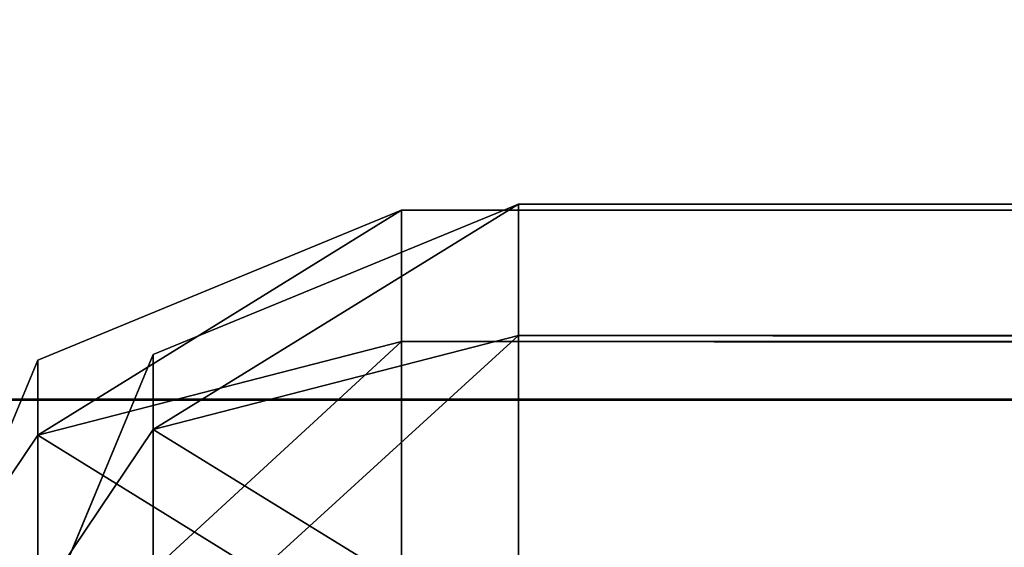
# Model space of a CAD drawing. Extents: x 0 to 48.8, y 0 to 26.9.
# Tile 163 of 256: x 2.9318 to 3, y 2.9546 to 2.9912. Entities that reach past the tile are written whole.
import ezdxf

# ---------------------------------------------------------------- set-up
doc = ezdxf.new("R2010")
doc.units = 0
doc.header["$MEASUREMENT"] = 0
doc.layers.get('0').update_dxf_attribs({"linetype": 'CONTINUOUS'})
for name, color, linetype in [('DOOR_FACE_LT', 251, 'CONTINUOUS'), ('DRAWER_LOWER_-_LT', 251, 'CONTINUOUS'), ('DRAWER_LOWER_FACE', 251, 'CONTINUOUS'), ('DRAWER_UPPER_-_LT', 251, 'CONTINUOUS'), ('DRAWER_UPPER_FACE', 251, 'CONTINUOUS')]:
    doc.layers.add(name, color=color, linetype=linetype)

# ---------------------------------------------------------------- blocks, each defined once
blk = doc.blocks.new('T48IT100NP_TRADECAD_DXF')
at = {"layer": 'DOOR_FACE_LT', "color": 0}
for p, q in [((2.941, 2.968, 83.8466), (2.9663, 2.9784, 83.8477)), ((2.941, 2.968, 36.7837), (2.9663, 2.9784, 36.7847)), ((2.941, 2.968, 34.5171), (2.9663, 2.9784, 34.5161)), ((2.941, 2.968, 36.7837), (2.9663, 2.9784, 36.7847)), ((2.941, 2.968, 34.5171), (2.9663, 2.9784, 34.5161)), ((2.941, 2.968, 83.8466), (2.9663, 2.9784, 83.8477)), ((2.941, 2.968, 81.5802), (2.9663, 2.9784, 81.5792)), ((2.941, 2.968, 81.5802), (2.9663, 2.9784, 81.5792)), ((21.9319, 2.9784, 81.5791), (2.9663, 2.9784, 81.5792)), ((2.9663, 2.9784, 81.5792), (2.9663, 2.9693, 81.5571)), ((21.9319, 2.9784, 36.7846), (2.9663, 2.9784, 36.7847)), ((2.9663, 2.9784, 36.7847), (2.9663, 2.9784, 34.5161)), ((2.9663, 2.9784, 34.5161), (21.9319, 2.9784, 34.5161)), ((21.9319, 2.9784, 36.7846), (2.9663, 2.9784, 36.7847)), ((2.9663, 2.9693, 36.8067), (2.9663, 2.9784, 36.7847)), ((21.9319, 2.9784, 81.5791), (2.9663, 2.9784, 81.5792)), ((21.9319, 2.9784, 83.8477), (2.9663, 2.9784, 83.8477)), ((2.9663, 2.9784, 83.8477), (2.9663, 2.9784, 81.5792)), ((2.9663, 2.9784, 83.8477), (2.9663, 2.9693, 83.8698)), ((21.9319, 2.9784, 83.8477), (2.9663, 2.9784, 83.8477)), ((2.9663, 2.9784, 83.8477), (2.9663, 2.9693, 83.8698)), ((2.9663, 2.9784, 34.5161), (21.9319, 2.9784, 34.5161)), ((2.9663, 2.9784, 34.5161), (2.9663, 2.9693, 34.494)), ((2.9663, 2.9693, 36.8067), (2.9663, 2.9784, 36.7847)), ((2.9663, 2.9784, 36.7847), (2.9663, 2.9784, 34.5161)), ((2.9663, 2.9784, 34.5161), (2.9663, 2.9693, 34.494)), ((2.9663, 2.9784, 83.8477), (2.9663, 2.9784, 81.5792)), ((2.9663, 2.9784, 81.5792), (2.9663, 2.9693, 81.5571)), ((2.9663, 2.9693, 83.8698), (2.941, 2.9628, 83.8633)), ((2.9663, 2.9693, 81.5571), (2.941, 2.9628, 81.5635)), ((2.9663, 2.9693, 36.8067), (2.941, 2.9628, 36.8003)), ((2.9663, 2.9693, 34.494), (2.941, 2.9628, 34.5005)), ((2.9663, 2.9693, 34.494), (2.941, 2.9628, 34.5005)), ((2.9663, 2.9693, 36.8067), (2.941, 2.9628, 36.8003)), ((2.9663, 2.9693, 81.5571), (2.941, 2.9628, 81.5635)), ((2.9663, 2.9693, 83.8698), (2.941, 2.9628, 83.8633)), ((2.9663, 2.9693, 81.5571), (21.9319, 2.9693, 81.557)), ((21.9319, 2.9693, 34.494), (2.9663, 2.9693, 34.494)), ((2.9663, 2.9693, 34.494), (2.9663, 2.9472, 34.4848)), ((21.9319, 2.9693, 36.8067), (2.9663, 2.9693, 36.8067)), ((2.9663, 2.9472, 81.5479), (2.9663, 2.9693, 81.5571)), ((21.9319, 2.9693, 83.8698), (2.9663, 2.9693, 83.8698)), ((2.9663, 2.9693, 81.5571), (21.9319, 2.9693, 81.557)), ((2.9663, 2.9472, 81.5479), (2.9663, 2.9693, 81.5571)), ((2.9663, 2.9472, 36.8159), (2.9663, 2.9693, 36.8067)), ((21.9319, 2.9693, 36.8067), (2.9663, 2.9693, 36.8067)), ((21.9319, 2.9693, 34.494), (2.9663, 2.9693, 34.494)), ((2.9663, 2.9472, 83.8789), (2.9663, 2.9693, 83.8698)), ((21.9319, 2.9693, 83.8698), (2.9663, 2.9693, 83.8698)), ((2.9663, 2.9693, 34.494), (2.9663, 2.9472, 34.4848)), ((2.9663, 2.9472, 36.8159), (2.9663, 2.9693, 36.8067)), ((2.9663, 2.9472, 83.8789), (2.9663, 2.9693, 83.8698)), ((2.941, 2.968, 83.8466), (2.9305, 2.9427, 83.8442)), ((2.9305, 2.9427, 81.5827), (2.941, 2.968, 81.5802)), ((2.9305, 2.9427, 34.5196), (2.941, 2.968, 34.5171)), ((2.9305, 2.9427, 36.7812), (2.941, 2.968, 36.7837)), ((2.941, 2.9628, 83.8633), (2.941, 2.968, 83.8466)), ((2.941, 2.968, 81.5802), (2.941, 2.968, 83.8466)), ((2.941, 2.9628, 36.8003), (2.941, 2.968, 36.7837)), ((2.941, 2.968, 36.7837), (2.941, 2.968, 34.5171)), ((2.941, 2.968, 34.5171), (2.941, 2.9628, 34.5005)), ((2.941, 2.968, 81.5802), (2.941, 2.968, 83.8466)), ((2.941, 2.968, 36.7837), (2.941, 2.968, 34.5171)), ((2.941, 2.9628, 81.5635), (2.941, 2.968, 81.5802)), ((2.9305, 2.9472, 36.7846), (2.941, 2.9628, 36.8003)), ((2.9305, 2.9472, 81.5792), (2.941, 2.9628, 81.5635)), ((2.9305, 2.9472, 83.8477), (2.941, 2.9628, 83.8633)), ((2.941, 2.9628, 34.5005), (2.9305, 2.9472, 34.5161)), ((2.941, 2.9628, 81.5635), (2.941, 2.9462, 81.5584)), ((2.941, 2.9628, 34.5005), (2.941, 2.9462, 34.4953)), ((2.941, 2.9628, 36.8003), (2.941, 2.9462, 36.8054)), ((2.941, 2.9628, 83.8633), (2.941, 2.9462, 83.8685))]:
    blk.add_line(p, q, dxfattribs=at)
at = {"layer": 'DRAWER_LOWER_-_LT', "color": 0}
for p, q in [((23.6523, 2.9641, 7.6722), (1.2026, 2.9649, 7.6721)), ((23.6523, 2.9641, 7.6722), (1.2026, 2.9649, 7.6721)), ((1.2027, 2.9649, 23.7314), (23.6523, 2.9649, 23.7366)), ((1.2027, 2.9649, 23.7314), (23.6523, 2.9649, 23.7366))]:
    blk.add_line(p, q, dxfattribs=at)
at = {"layer": 'DRAWER_LOWER_FACE', "color": 0}
for p, q in [((2.933, 2.9676, 23.7293), (2.9582, 2.978, 23.7304)), ((2.933, 2.9676, 6.3082), (2.9582, 2.978, 6.3092)), ((2.933, 2.9676, 4.0417), (2.9582, 2.978, 4.0406)), ((2.933, 2.9676, 6.3082), (2.9582, 2.978, 6.3092)), ((2.933, 2.9676, 4.0417), (2.9582, 2.978, 4.0406)), ((2.933, 2.9676, 23.7293), (2.9582, 2.978, 23.7304)), ((2.933, 2.9676, 21.4629), (2.9582, 2.978, 21.4619)), ((2.933, 2.9676, 21.4629), (2.9582, 2.978, 21.4619)), ((21.9223, 2.978, 21.4618), (2.9582, 2.978, 21.4619)), ((2.9582, 2.978, 21.4619), (2.9582, 2.9689, 21.4398)), ((21.9223, 2.978, 6.3091), (2.9582, 2.978, 6.3092)), ((2.9582, 2.978, 6.3092), (2.9582, 2.978, 4.0406)), ((2.9582, 2.978, 4.0406), (21.9223, 2.978, 4.0406)), ((21.9223, 2.978, 6.3091), (2.9582, 2.978, 6.3092)), ((2.9582, 2.9689, 6.3313), (2.9582, 2.978, 6.3092)), ((21.9223, 2.978, 21.4618), (2.9582, 2.978, 21.4619)), ((21.9223, 2.978, 23.7304), (2.9582, 2.978, 23.7304)), ((2.9582, 2.978, 23.7304), (2.9582, 2.978, 21.4619)), ((2.9582, 2.978, 23.7304), (2.9582, 2.9689, 23.7525)), ((21.9223, 2.978, 23.7304), (2.9582, 2.978, 23.7304)), ((2.9582, 2.978, 23.7304), (2.9582, 2.9689, 23.7525)), ((2.9582, 2.978, 4.0406), (21.9223, 2.978, 4.0406)), ((2.9582, 2.978, 4.0406), (2.9582, 2.9689, 4.0185)), ((2.9582, 2.9689, 6.3313), (2.9582, 2.978, 6.3092)), ((2.9582, 2.978, 6.3092), (2.9582, 2.978, 4.0406)), ((2.9582, 2.978, 4.0406), (2.9582, 2.9689, 4.0185)), ((2.9582, 2.978, 23.7304), (2.9582, 2.978, 21.4619)), ((2.9582, 2.978, 21.4619), (2.9582, 2.9689, 21.4398)), ((2.9582, 2.9689, 23.7525), (2.933, 2.9624, 23.746)), ((2.9582, 2.9689, 21.4398), (2.933, 2.9624, 21.4462)), ((2.9582, 2.9689, 6.3313), (2.933, 2.9624, 6.3248)), ((2.9582, 2.9689, 4.0185), (2.933, 2.9624, 4.025)), ((2.9582, 2.9689, 4.0185), (2.933, 2.9624, 4.025)), ((2.9582, 2.9689, 6.3313), (2.933, 2.9624, 6.3248)), ((2.9582, 2.9689, 21.4398), (2.933, 2.9624, 21.4462)), ((2.9582, 2.9689, 23.7525), (2.933, 2.9624, 23.746)), ((2.9582, 2.9689, 21.4398), (21.9223, 2.9689, 21.4397)), ((21.9223, 2.9689, 4.0185), (2.9582, 2.9689, 4.0185)), ((2.9582, 2.9689, 4.0185), (2.9582, 2.9468, 4.0094)), ((21.9223, 2.9689, 6.3312), (2.9582, 2.9689, 6.3313)), ((2.9582, 2.9468, 21.4306), (2.9582, 2.9689, 21.4398)), ((21.9223, 2.9689, 23.7525), (2.9582, 2.9689, 23.7525)), ((2.9582, 2.9689, 21.4398), (21.9223, 2.9689, 21.4397)), ((2.9582, 2.9468, 21.4306), (2.9582, 2.9689, 21.4398)), ((2.9582, 2.9468, 6.3404), (2.9582, 2.9689, 6.3313)), ((21.9223, 2.9689, 6.3312), (2.9582, 2.9689, 6.3313)), ((21.9223, 2.9689, 4.0185), (2.9582, 2.9689, 4.0185)), ((2.9582, 2.9468, 23.7616), (2.9582, 2.9689, 23.7525)), ((21.9223, 2.9689, 23.7525), (2.9582, 2.9689, 23.7525)), ((2.9582, 2.9689, 4.0185), (2.9582, 2.9468, 4.0094)), ((2.9582, 2.9468, 6.3404), (2.9582, 2.9689, 6.3313)), ((2.9582, 2.9468, 23.7616), (2.9582, 2.9689, 23.7525)), ((2.933, 2.9676, 23.7293), (2.9225, 2.9423, 23.7268)), ((2.9225, 2.9423, 21.4654), (2.933, 2.9676, 21.4629)), ((2.9225, 2.9423, 4.0441), (2.933, 2.9676, 4.0417)), ((2.9225, 2.9423, 6.3057), (2.933, 2.9676, 6.3082)), ((2.933, 2.9624, 23.746), (2.933, 2.9676, 23.7293)), ((2.933, 2.9676, 21.4629), (2.933, 2.9676, 23.7293)), ((2.933, 2.9624, 6.3248), (2.933, 2.9676, 6.3082)), ((2.933, 2.9676, 6.3082), (2.933, 2.9676, 4.0417)), ((2.933, 2.9676, 4.0417), (2.933, 2.9624, 4.025)), ((2.933, 2.9676, 21.4629), (2.933, 2.9676, 23.7293)), ((2.933, 2.9676, 6.3082), (2.933, 2.9676, 4.0417)), ((2.933, 2.9624, 21.4462), (2.933, 2.9676, 21.4629)), ((2.9225, 2.9468, 6.3091), (2.933, 2.9624, 6.3248)), ((2.9225, 2.9468, 21.4619), (2.933, 2.9624, 21.4462)), ((2.9225, 2.9468, 23.7304), (2.933, 2.9624, 23.746)), ((2.933, 2.9624, 4.025), (2.9225, 2.9468, 4.0406)), ((2.933, 2.9624, 21.4462), (2.933, 2.9457, 21.4411)), ((2.933, 2.9624, 4.025), (2.933, 2.9457, 4.0198)), ((2.933, 2.9624, 6.3248), (2.933, 2.9457, 6.3299)), ((2.933, 2.9624, 23.746), (2.933, 2.9457, 23.7512))]:
    blk.add_line(p, q, dxfattribs=at)
at = {"layer": 'DRAWER_UPPER_-_LT', "color": 0}
for p, q in [((23.6523, 2.9641, 24.1244), (1.2026, 2.9649, 24.1242)), ((23.6523, 2.9641, 24.1244), (1.2026, 2.9649, 24.1242)), ((1.2027, 2.9649, 34.3112), (23.6523, 2.9649, 34.3164)), ((1.2027, 2.9649, 34.3112), (23.6523, 2.9649, 34.3164))]:
    blk.add_line(p, q, dxfattribs=at)
at = {"layer": 'DRAWER_UPPER_FACE', "color": 0}
for p, q in [((2.933, 2.9676, 34.3188), (2.9582, 2.978, 34.3198)), ((2.933, 2.9676, 26.2092), (2.9582, 2.978, 26.2103)), ((2.933, 2.9676, 23.9427), (2.9582, 2.978, 23.9417)), ((2.933, 2.9676, 26.2092), (2.9582, 2.978, 26.2103)), ((2.933, 2.9676, 23.9427), (2.9582, 2.978, 23.9417)), ((2.933, 2.9676, 34.3188), (2.9582, 2.978, 34.3198)), ((2.933, 2.9676, 32.0523), (2.9582, 2.978, 32.0513)), ((2.933, 2.9676, 32.0523), (2.9582, 2.978, 32.0513)), ((21.9145, 2.978, 32.0512), (2.9582, 2.978, 32.0513)), ((2.9582, 2.978, 32.0513), (2.9582, 2.9689, 32.0292)), ((21.9145, 2.978, 26.2102), (2.9582, 2.978, 26.2103)), ((2.9582, 2.978, 26.2103), (2.9582, 2.978, 23.9417)), ((2.9582, 2.978, 23.9417), (21.9145, 2.978, 23.9417)), ((21.9145, 2.978, 26.2102), (2.9582, 2.978, 26.2103)), ((2.9582, 2.9689, 26.2323), (2.9582, 2.978, 26.2103)), ((21.9145, 2.978, 32.0512), (2.9582, 2.978, 32.0513)), ((21.9145, 2.978, 34.3198), (2.9582, 2.978, 34.3198)), ((2.9582, 2.978, 34.3198), (2.9582, 2.978, 32.0513)), ((2.9582, 2.978, 34.3198), (2.9582, 2.9689, 34.3419)), ((21.9145, 2.978, 34.3198), (2.9582, 2.978, 34.3198)), ((2.9582, 2.978, 34.3198), (2.9582, 2.9689, 34.3419)), ((2.9582, 2.978, 23.9417), (21.9145, 2.978, 23.9417)), ((2.9582, 2.978, 23.9417), (2.9582, 2.9689, 23.9196)), ((2.9582, 2.9689, 26.2323), (2.9582, 2.978, 26.2103)), ((2.9582, 2.978, 26.2103), (2.9582, 2.978, 23.9417)), ((2.9582, 2.978, 23.9417), (2.9582, 2.9689, 23.9196)), ((2.9582, 2.978, 34.3198), (2.9582, 2.978, 32.0513)), ((2.9582, 2.978, 32.0513), (2.9582, 2.9689, 32.0292)), ((2.9582, 2.9689, 34.3419), (2.933, 2.9624, 34.3354)), ((2.9582, 2.9689, 32.0292), (2.933, 2.9624, 32.0356)), ((2.9582, 2.9689, 26.2323), (2.933, 2.9624, 26.2258)), ((2.9582, 2.9689, 23.9196), (2.933, 2.9624, 23.926)), ((2.9582, 2.9689, 23.9196), (2.933, 2.9624, 23.926)), ((2.9582, 2.9689, 26.2323), (2.933, 2.9624, 26.2258)), ((2.9582, 2.9689, 32.0292), (2.933, 2.9624, 32.0356)), ((2.9582, 2.9689, 34.3419), (2.933, 2.9624, 34.3354)), ((2.9582, 2.9689, 32.0292), (21.9145, 2.9689, 32.0291)), ((21.9145, 2.9689, 23.9196), (2.9582, 2.9689, 23.9196)), ((2.9582, 2.9689, 23.9196), (2.9582, 2.9468, 23.9104)), ((21.9145, 2.9689, 26.2323), (2.9582, 2.9689, 26.2323)), ((2.9582, 2.9468, 32.02), (2.9582, 2.9689, 32.0292)), ((21.9145, 2.9689, 34.3419), (2.9582, 2.9689, 34.3419)), ((2.9582, 2.9689, 32.0292), (21.9145, 2.9689, 32.0291)), ((2.9582, 2.9468, 32.02), (2.9582, 2.9689, 32.0292)), ((2.9582, 2.9468, 26.2414), (2.9582, 2.9689, 26.2323)), ((21.9145, 2.9689, 26.2323), (2.9582, 2.9689, 26.2323)), ((21.9145, 2.9689, 23.9196), (2.9582, 2.9689, 23.9196)), ((2.9582, 2.9468, 34.351), (2.9582, 2.9689, 34.3419)), ((21.9145, 2.9689, 34.3419), (2.9582, 2.9689, 34.3419)), ((2.9582, 2.9689, 23.9196), (2.9582, 2.9468, 23.9104)), ((2.9582, 2.9468, 26.2414), (2.9582, 2.9689, 26.2323)), ((2.9582, 2.9468, 34.351), (2.9582, 2.9689, 34.3419)), ((2.933, 2.9676, 34.3188), (2.9225, 2.9423, 34.3163)), ((2.9225, 2.9423, 32.0548), (2.933, 2.9676, 32.0523)), ((2.9225, 2.9423, 23.9452), (2.933, 2.9676, 23.9427)), ((2.9225, 2.9423, 26.2067), (2.933, 2.9676, 26.2092)), ((2.933, 2.9624, 34.3354), (2.933, 2.9676, 34.3188)), ((2.933, 2.9676, 32.0523), (2.933, 2.9676, 34.3188)), ((2.933, 2.9624, 26.2258), (2.933, 2.9676, 26.2092)), ((2.933, 2.9676, 26.2092), (2.933, 2.9676, 23.9427)), ((2.933, 2.9676, 23.9427), (2.933, 2.9624, 23.926)), ((2.933, 2.9676, 32.0523), (2.933, 2.9676, 34.3188)), ((2.933, 2.9676, 26.2092), (2.933, 2.9676, 23.9427)), ((2.933, 2.9624, 32.0356), (2.933, 2.9676, 32.0523)), ((2.9225, 2.9468, 26.2102), (2.933, 2.9624, 26.2258)), ((2.9225, 2.9468, 32.0513), (2.933, 2.9624, 32.0356)), ((2.9225, 2.9468, 34.3198), (2.933, 2.9624, 34.3354)), ((2.933, 2.9624, 23.926), (2.9225, 2.9468, 23.9417)), ((2.933, 2.9624, 32.0356), (2.933, 2.9457, 32.0305)), ((2.933, 2.9624, 23.926), (2.933, 2.9457, 23.9209)), ((2.933, 2.9624, 26.2258), (2.933, 2.9457, 26.231)), ((2.933, 2.9624, 34.3354), (2.933, 2.9457, 34.3406))]:
    blk.add_line(p, q, dxfattribs=at)
at = {"layer": 'DOOR_FACE_LT', "color": 251}
mesh = blk.add_polyface(dxfattribs=at)
corners = [(2.9663, 2.9784, 83.8477), (2.941, 2.9628, 83.8633), (2.941, 2.968, 83.8466), (2.9663, 2.9693, 83.8698)]
mesh.append_faces([[corners[k] for k in face] for face in [(0, 1, 2), (1, 0, 3)]], dxfattribs={"vtx0": -1, "color": 251})
mesh = blk.add_polyface(dxfattribs=at)
corners = [(2.9663, 2.9784, 36.7847), (2.941, 2.9628, 36.8003), (2.941, 2.968, 36.7837), (2.9663, 2.9693, 36.8067)]
mesh.append_faces([[corners[k] for k in face] for face in [(0, 1, 2), (1, 0, 3)]], dxfattribs={"vtx0": -1, "color": 251})
mesh = blk.add_polyface(dxfattribs=at)
corners = [(2.9663, 2.9784, 36.7847), (2.941, 2.968, 34.5171), (2.9663, 2.9784, 34.5161), (2.941, 2.968, 36.7837)]
mesh.append_faces([[corners[k] for k in face] for face in [(0, 1, 2), (1, 0, 3)]], dxfattribs={"vtx0": -1, "color": 251})
mesh = blk.add_polyface(dxfattribs=at)
corners = [(2.9663, 2.9784, 34.5161), (2.941, 2.9628, 34.5005), (2.9663, 2.9693, 34.494), (2.941, 2.968, 34.5171)]
mesh.append_faces([[corners[k] for k in face] for face in [(0, 1, 2), (1, 0, 3)]], dxfattribs={"vtx0": -1, "color": 251})
mesh = blk.add_polyface(dxfattribs=at)
corners = [(2.9663, 2.9784, 83.8477), (2.941, 2.968, 81.5802), (2.9663, 2.9784, 81.5792), (2.941, 2.968, 83.8466)]
mesh.append_faces([[corners[k] for k in face] for face in [(0, 1, 2), (1, 0, 3)]], dxfattribs={"vtx0": -1, "color": 251})
mesh = blk.add_polyface(dxfattribs=at)
corners = [(2.9663, 2.9784, 81.5792), (2.941, 2.9628, 81.5635), (2.9663, 2.9693, 81.5571), (2.941, 2.968, 81.5802)]
mesh.append_faces([[corners[k] for k in face] for face in [(0, 1, 2), (1, 0, 3)]], dxfattribs={"vtx0": -1, "color": 251})
mesh = blk.add_polyface(dxfattribs=at)
corners = [(21.9319, 2.9784, 81.5791), (2.9663, 2.9693, 81.5571), (21.9319, 2.9693, 81.557), (2.9663, 2.9784, 81.5792)]
mesh.append_faces([[corners[k] for k in face] for face in [(0, 1, 2), (1, 0, 3)]], dxfattribs={"vtx0": -1, "color": 251})
mesh = blk.add_polyface(dxfattribs=at)
corners = [(21.9319, 2.9784, 36.7846), (2.9663, 2.9784, 34.5161), (21.9319, 2.9784, 34.5161), (2.9663, 2.9784, 36.7847)]
mesh.append_faces([[corners[k] for k in face] for face in [(0, 1, 2), (1, 0, 3)]], dxfattribs={"vtx0": -1, "color": 251})
mesh = blk.add_polyface(dxfattribs=at)
corners = [(21.9319, 2.9693, 36.8067), (2.9663, 2.9784, 36.7847), (21.9319, 2.9784, 36.7846), (2.9663, 2.9693, 36.8067)]
mesh.append_faces([[corners[k] for k in face] for face in [(0, 1, 2), (1, 0, 3)]], dxfattribs={"vtx0": -1, "color": 251})
mesh = blk.add_polyface(dxfattribs=at)
corners = [(21.9319, 2.9784, 83.8477), (2.9663, 2.9784, 81.5792), (21.9319, 2.9784, 81.5791), (2.9663, 2.9784, 83.8477)]
mesh.append_faces([[corners[k] for k in face] for face in [(0, 1, 2), (1, 0, 3)]], dxfattribs={"vtx0": -1, "color": 251})
mesh = blk.add_polyface(dxfattribs=at)
corners = [(21.9319, 2.9693, 83.8698), (2.9663, 2.9784, 83.8477), (21.9319, 2.9784, 83.8477), (2.9663, 2.9693, 83.8698)]
mesh.append_faces([[corners[k] for k in face] for face in [(0, 1, 2), (1, 0, 3)]], dxfattribs={"vtx0": -1, "color": 251})
mesh = blk.add_polyface(dxfattribs=at)
corners = [(21.9319, 2.9784, 34.5161), (2.9663, 2.9693, 34.494), (21.9319, 2.9693, 34.494), (2.9663, 2.9784, 34.5161)]
mesh.append_faces([[corners[k] for k in face] for face in [(0, 1, 2), (1, 0, 3)]], dxfattribs={"vtx0": -1, "color": 251})
mesh = blk.add_polyface(dxfattribs=at)
corners = [(2.9663, 2.9472, 81.5479), (2.941, 2.9628, 81.5635), (2.941, 2.9462, 81.5584), (2.9663, 2.9693, 81.5571)]
mesh.append_faces([[corners[k] for k in face] for face in [(0, 1, 2), (1, 0, 3)]], dxfattribs={"vtx0": -1, "color": 251})
mesh = blk.add_polyface(dxfattribs=at)
corners = [(2.9663, 2.9472, 34.4848), (2.941, 2.9628, 34.5005), (2.941, 2.9462, 34.4953), (2.9663, 2.9693, 34.494)]
mesh.append_faces([[corners[k] for k in face] for face in [(0, 1, 2), (1, 0, 3)]], dxfattribs={"vtx0": -1, "color": 251})
mesh = blk.add_polyface(dxfattribs=at)
corners = [(2.9663, 2.9693, 36.8067), (2.941, 2.9462, 36.8054), (2.941, 2.9628, 36.8003), (2.9663, 2.9472, 36.8159)]
mesh.append_faces([[corners[k] for k in face] for face in [(0, 1, 2), (1, 0, 3)]], dxfattribs={"vtx0": -1, "color": 251})
mesh = blk.add_polyface(dxfattribs=at)
corners = [(2.9663, 2.9693, 83.8698), (2.941, 2.9462, 83.8685), (2.941, 2.9628, 83.8633), (2.9663, 2.9472, 83.8789)]
mesh.append_faces([[corners[k] for k in face] for face in [(0, 1, 2), (1, 0, 3)]], dxfattribs={"vtx0": -1, "color": 251})
mesh = blk.add_polyface(dxfattribs=at)
corners = [(21.9319, 2.9472, 34.4848), (2.9663, 2.9693, 34.494), (2.9663, 2.9472, 34.4848), (21.9319, 2.9693, 34.494)]
mesh.append_faces([[corners[k] for k in face] for face in [(0, 1, 2), (1, 0, 3)]], dxfattribs={"vtx0": -1, "color": 251})
mesh = blk.add_polyface(dxfattribs=at)
corners = [(21.9319, 2.9472, 81.5479), (2.9663, 2.9693, 81.5571), (2.9663, 2.9472, 81.5479), (21.9319, 2.9693, 81.557)]
mesh.append_faces([[corners[k] for k in face] for face in [(0, 1, 2), (1, 0, 3)]], dxfattribs={"vtx0": -1, "color": 251})
mesh = blk.add_polyface(dxfattribs=at)
corners = [(21.9319, 2.9693, 36.8067), (2.9663, 2.9472, 36.8159), (2.9663, 2.9693, 36.8067), (21.9319, 2.9472, 36.8159)]
mesh.append_faces([[corners[k] for k in face] for face in [(0, 1, 2), (1, 0, 3)]], dxfattribs={"vtx0": -1, "color": 251})
mesh = blk.add_polyface(dxfattribs=at)
corners = [(21.9319, 2.9693, 83.8698), (2.9663, 2.9472, 83.8789), (2.9663, 2.9693, 83.8698), (21.9319, 2.9472, 83.8789)]
mesh.append_faces([[corners[k] for k in face] for face in [(0, 1, 2), (1, 0, 3)]], dxfattribs={"vtx0": -1, "color": 251})
mesh = blk.add_polyface(dxfattribs=at)
corners = [(2.941, 2.968, 81.5802), (2.9305, 2.9427, 83.8442), (2.9305, 2.9427, 81.5827), (2.941, 2.968, 83.8466)]
mesh.append_faces([[corners[k] for k in face] for face in [(0, 1, 2), (1, 0, 3)]], dxfattribs={"vtx0": -1, "color": 251})
mesh = blk.add_polyface(dxfattribs=at)
corners = [(2.941, 2.968, 34.5171), (2.9305, 2.9427, 36.7812), (2.9305, 2.9427, 34.5196), (2.941, 2.968, 36.7837)]
mesh.append_faces([[corners[k] for k in face] for face in [(0, 1, 2), (1, 0, 3)]], dxfattribs={"vtx0": -1, "color": 251})
at = {"layer": 'DRAWER_LOWER_-_LT', "color": 251}
mesh = blk.add_polyface(dxfattribs=at)
corners = [(23.6523, 2.9641, 7.6722), (1.2026, 4.7137, 7.6721), (1.2026, 2.9649, 7.6721), (23.6523, 4.7137, 7.6722)]
mesh.append_faces([[corners[k] for k in face] for face in [(0, 1, 2), (1, 0, 3)]], dxfattribs={"vtx0": -1, "color": 251})
mesh = blk.add_polyface(dxfattribs=at)
corners = [(23.6523, 4.7137, 23.7366), (1.2027, 2.9649, 23.7314), (1.2027, 4.7137, 23.7314), (23.6523, 2.9649, 23.7366)]
mesh.append_faces([[corners[k] for k in face] for face in [(0, 1, 2), (1, 0, 3)]], dxfattribs={"vtx0": -1, "color": 251})
mesh = blk.add_polyface(dxfattribs=at)
corners = [(1.2027, 2.9649, 23.7314), (23.6523, 2.9641, 7.6722), (1.2026, 2.9649, 7.6721), (23.6523, 2.9649, 23.7366)]
mesh.append_faces([[corners[k] for k in face] for face in [(0, 1, 2), (1, 0, 3)]], dxfattribs={"vtx0": -1, "color": 251})
at = {"layer": 'DRAWER_LOWER_FACE', "color": 251}
mesh = blk.add_polyface(dxfattribs=at)
corners = [(2.9582, 2.978, 23.7304), (2.933, 2.9624, 23.746), (2.933, 2.9676, 23.7293), (2.9582, 2.9689, 23.7525)]
mesh.append_faces([[corners[k] for k in face] for face in [(0, 1, 2), (1, 0, 3)]], dxfattribs={"vtx0": -1, "color": 251})
mesh = blk.add_polyface(dxfattribs=at)
corners = [(2.9582, 2.978, 6.3092), (2.933, 2.9624, 6.3248), (2.933, 2.9676, 6.3082), (2.9582, 2.9689, 6.3313)]
mesh.append_faces([[corners[k] for k in face] for face in [(0, 1, 2), (1, 0, 3)]], dxfattribs={"vtx0": -1, "color": 251})
mesh = blk.add_polyface(dxfattribs=at)
corners = [(2.9582, 2.978, 6.3092), (2.933, 2.9676, 4.0417), (2.9582, 2.978, 4.0406), (2.933, 2.9676, 6.3082)]
mesh.append_faces([[corners[k] for k in face] for face in [(0, 1, 2), (1, 0, 3)]], dxfattribs={"vtx0": -1, "color": 251})
mesh = blk.add_polyface(dxfattribs=at)
corners = [(2.9582, 2.978, 4.0406), (2.933, 2.9624, 4.025), (2.9582, 2.9689, 4.0185), (2.933, 2.9676, 4.0417)]
mesh.append_faces([[corners[k] for k in face] for face in [(0, 1, 2), (1, 0, 3)]], dxfattribs={"vtx0": -1, "color": 251})
mesh = blk.add_polyface(dxfattribs=at)
corners = [(2.9582, 2.978, 23.7304), (2.933, 2.9676, 21.4629), (2.9582, 2.978, 21.4619), (2.933, 2.9676, 23.7293)]
mesh.append_faces([[corners[k] for k in face] for face in [(0, 1, 2), (1, 0, 3)]], dxfattribs={"vtx0": -1, "color": 251})
mesh = blk.add_polyface(dxfattribs=at)
corners = [(2.9582, 2.978, 21.4619), (2.933, 2.9624, 21.4462), (2.9582, 2.9689, 21.4398), (2.933, 2.9676, 21.4629)]
mesh.append_faces([[corners[k] for k in face] for face in [(0, 1, 2), (1, 0, 3)]], dxfattribs={"vtx0": -1, "color": 251})
mesh = blk.add_polyface(dxfattribs=at)
corners = [(21.9223, 2.978, 21.4618), (2.9582, 2.9689, 21.4398), (21.9223, 2.9689, 21.4397), (2.9582, 2.978, 21.4619)]
mesh.append_faces([[corners[k] for k in face] for face in [(0, 1, 2), (1, 0, 3)]], dxfattribs={"vtx0": -1, "color": 251})
mesh = blk.add_polyface(dxfattribs=at)
corners = [(21.9223, 2.978, 6.3091), (2.9582, 2.978, 4.0406), (21.9223, 2.978, 4.0406), (2.9582, 2.978, 6.3092)]
mesh.append_faces([[corners[k] for k in face] for face in [(0, 1, 2), (1, 0, 3)]], dxfattribs={"vtx0": -1, "color": 251})
mesh = blk.add_polyface(dxfattribs=at)
corners = [(21.9223, 2.9689, 6.3312), (2.9582, 2.978, 6.3092), (21.9223, 2.978, 6.3091), (2.9582, 2.9689, 6.3313)]
mesh.append_faces([[corners[k] for k in face] for face in [(0, 1, 2), (1, 0, 3)]], dxfattribs={"vtx0": -1, "color": 251})
mesh = blk.add_polyface(dxfattribs=at)
corners = [(21.9223, 2.978, 23.7304), (2.9582, 2.978, 21.4619), (21.9223, 2.978, 21.4618), (2.9582, 2.978, 23.7304)]
mesh.append_faces([[corners[k] for k in face] for face in [(0, 1, 2), (1, 0, 3)]], dxfattribs={"vtx0": -1, "color": 251})
mesh = blk.add_polyface(dxfattribs=at)
corners = [(21.9223, 2.9689, 23.7525), (2.9582, 2.978, 23.7304), (21.9223, 2.978, 23.7304), (2.9582, 2.9689, 23.7525)]
mesh.append_faces([[corners[k] for k in face] for face in [(0, 1, 2), (1, 0, 3)]], dxfattribs={"vtx0": -1, "color": 251})
mesh = blk.add_polyface(dxfattribs=at)
corners = [(21.9223, 2.978, 4.0406), (2.9582, 2.9689, 4.0185), (21.9223, 2.9689, 4.0185), (2.9582, 2.978, 4.0406)]
mesh.append_faces([[corners[k] for k in face] for face in [(0, 1, 2), (1, 0, 3)]], dxfattribs={"vtx0": -1, "color": 251})
mesh = blk.add_polyface(dxfattribs=at)
corners = [(2.9582, 2.9468, 21.4306), (2.933, 2.9624, 21.4462), (2.933, 2.9457, 21.4411), (2.9582, 2.9689, 21.4398)]
mesh.append_faces([[corners[k] for k in face] for face in [(0, 1, 2), (1, 0, 3)]], dxfattribs={"vtx0": -1, "color": 251})
mesh = blk.add_polyface(dxfattribs=at)
corners = [(2.9582, 2.9468, 4.0094), (2.933, 2.9624, 4.025), (2.933, 2.9457, 4.0198), (2.9582, 2.9689, 4.0185)]
mesh.append_faces([[corners[k] for k in face] for face in [(0, 1, 2), (1, 0, 3)]], dxfattribs={"vtx0": -1, "color": 251})
mesh = blk.add_polyface(dxfattribs=at)
corners = [(2.9582, 2.9689, 6.3313), (2.933, 2.9457, 6.3299), (2.933, 2.9624, 6.3248), (2.9582, 2.9468, 6.3404)]
mesh.append_faces([[corners[k] for k in face] for face in [(0, 1, 2), (1, 0, 3)]], dxfattribs={"vtx0": -1, "color": 251})
mesh = blk.add_polyface(dxfattribs=at)
corners = [(2.9582, 2.9689, 23.7525), (2.933, 2.9457, 23.7512), (2.933, 2.9624, 23.746), (2.9582, 2.9468, 23.7616)]
mesh.append_faces([[corners[k] for k in face] for face in [(0, 1, 2), (1, 0, 3)]], dxfattribs={"vtx0": -1, "color": 251})
mesh = blk.add_polyface(dxfattribs=at)
corners = [(21.9223, 2.9468, 4.0094), (2.9582, 2.9689, 4.0185), (2.9582, 2.9468, 4.0094), (21.9223, 2.9689, 4.0185)]
mesh.append_faces([[corners[k] for k in face] for face in [(0, 1, 2), (1, 0, 3)]], dxfattribs={"vtx0": -1, "color": 251})
mesh = blk.add_polyface(dxfattribs=at)
corners = [(21.9223, 2.9468, 21.4306), (2.9582, 2.9689, 21.4398), (2.9582, 2.9468, 21.4306), (21.9223, 2.9689, 21.4397)]
mesh.append_faces([[corners[k] for k in face] for face in [(0, 1, 2), (1, 0, 3)]], dxfattribs={"vtx0": -1, "color": 251})
mesh = blk.add_polyface(dxfattribs=at)
corners = [(21.9223, 2.9689, 6.3312), (2.9582, 2.9468, 6.3404), (2.9582, 2.9689, 6.3313), (21.9223, 2.9468, 6.3404)]
mesh.append_faces([[corners[k] for k in face] for face in [(0, 1, 2), (1, 0, 3)]], dxfattribs={"vtx0": -1, "color": 251})
mesh = blk.add_polyface(dxfattribs=at)
corners = [(21.9223, 2.9689, 23.7525), (2.9582, 2.9468, 23.7616), (2.9582, 2.9689, 23.7525), (21.9223, 2.9468, 23.7616)]
mesh.append_faces([[corners[k] for k in face] for face in [(0, 1, 2), (1, 0, 3)]], dxfattribs={"vtx0": -1, "color": 251})
mesh = blk.add_polyface(dxfattribs=at)
corners = [(2.933, 2.9676, 21.4629), (2.9225, 2.9423, 23.7268), (2.9225, 2.9423, 21.4654), (2.933, 2.9676, 23.7293)]
mesh.append_faces([[corners[k] for k in face] for face in [(0, 1, 2), (1, 0, 3)]], dxfattribs={"vtx0": -1, "color": 251})
mesh = blk.add_polyface(dxfattribs=at)
corners = [(2.933, 2.9676, 4.0417), (2.9225, 2.9423, 6.3057), (2.9225, 2.9423, 4.0441), (2.933, 2.9676, 6.3082)]
mesh.append_faces([[corners[k] for k in face] for face in [(0, 1, 2), (1, 0, 3)]], dxfattribs={"vtx0": -1, "color": 251})
at = {"layer": 'DRAWER_UPPER_-_LT', "color": 251}
mesh = blk.add_polyface(dxfattribs=at)
corners = [(23.6523, 2.9641, 24.1244), (1.2026, 4.7137, 24.1242), (1.2026, 2.9649, 24.1242), (23.6523, 4.7137, 24.1244)]
mesh.append_faces([[corners[k] for k in face] for face in [(0, 1, 2), (1, 0, 3)]], dxfattribs={"vtx0": -1, "color": 251})
mesh = blk.add_polyface(dxfattribs=at)
corners = [(23.6523, 4.7137, 34.3164), (1.2027, 2.9649, 34.3112), (1.2027, 4.7137, 34.3112), (23.6523, 2.9649, 34.3164)]
mesh.append_faces([[corners[k] for k in face] for face in [(0, 1, 2), (1, 0, 3)]], dxfattribs={"vtx0": -1, "color": 251})
mesh = blk.add_polyface(dxfattribs=at)
corners = [(1.2027, 2.9649, 34.3112), (23.6523, 2.9641, 24.1244), (1.2026, 2.9649, 24.1242), (23.6523, 2.9649, 34.3164)]
mesh.append_faces([[corners[k] for k in face] for face in [(0, 1, 2), (1, 0, 3)]], dxfattribs={"vtx0": -1, "color": 251})
at = {"layer": 'DRAWER_UPPER_FACE', "color": 251}
mesh = blk.add_polyface(dxfattribs=at)
corners = [(2.9582, 2.978, 34.3198), (2.933, 2.9624, 34.3354), (2.933, 2.9676, 34.3188), (2.9582, 2.9689, 34.3419)]
mesh.append_faces([[corners[k] for k in face] for face in [(0, 1, 2), (1, 0, 3)]], dxfattribs={"vtx0": -1, "color": 251})
mesh = blk.add_polyface(dxfattribs=at)
corners = [(2.9582, 2.978, 26.2103), (2.933, 2.9624, 26.2258), (2.933, 2.9676, 26.2092), (2.9582, 2.9689, 26.2323)]
mesh.append_faces([[corners[k] for k in face] for face in [(0, 1, 2), (1, 0, 3)]], dxfattribs={"vtx0": -1, "color": 251})
mesh = blk.add_polyface(dxfattribs=at)
corners = [(2.9582, 2.978, 26.2103), (2.933, 2.9676, 23.9427), (2.9582, 2.978, 23.9417), (2.933, 2.9676, 26.2092)]
mesh.append_faces([[corners[k] for k in face] for face in [(0, 1, 2), (1, 0, 3)]], dxfattribs={"vtx0": -1, "color": 251})
mesh = blk.add_polyface(dxfattribs=at)
corners = [(2.9582, 2.978, 23.9417), (2.933, 2.9624, 23.926), (2.9582, 2.9689, 23.9196), (2.933, 2.9676, 23.9427)]
mesh.append_faces([[corners[k] for k in face] for face in [(0, 1, 2), (1, 0, 3)]], dxfattribs={"vtx0": -1, "color": 251})
mesh = blk.add_polyface(dxfattribs=at)
corners = [(2.9582, 2.978, 34.3198), (2.933, 2.9676, 32.0523), (2.9582, 2.978, 32.0513), (2.933, 2.9676, 34.3188)]
mesh.append_faces([[corners[k] for k in face] for face in [(0, 1, 2), (1, 0, 3)]], dxfattribs={"vtx0": -1, "color": 251})
mesh = blk.add_polyface(dxfattribs=at)
corners = [(2.9582, 2.978, 32.0513), (2.933, 2.9624, 32.0356), (2.9582, 2.9689, 32.0292), (2.933, 2.9676, 32.0523)]
mesh.append_faces([[corners[k] for k in face] for face in [(0, 1, 2), (1, 0, 3)]], dxfattribs={"vtx0": -1, "color": 251})
mesh = blk.add_polyface(dxfattribs=at)
corners = [(21.9145, 2.978, 32.0512), (2.9582, 2.9689, 32.0292), (21.9145, 2.9689, 32.0291), (2.9582, 2.978, 32.0513)]
mesh.append_faces([[corners[k] for k in face] for face in [(0, 1, 2), (1, 0, 3)]], dxfattribs={"vtx0": -1, "color": 251})
mesh = blk.add_polyface(dxfattribs=at)
corners = [(21.9145, 2.978, 26.2102), (2.9582, 2.978, 23.9417), (21.9145, 2.978, 23.9417), (2.9582, 2.978, 26.2103)]
mesh.append_faces([[corners[k] for k in face] for face in [(0, 1, 2), (1, 0, 3)]], dxfattribs={"vtx0": -1, "color": 251})
mesh = blk.add_polyface(dxfattribs=at)
corners = [(21.9145, 2.9689, 26.2323), (2.9582, 2.978, 26.2103), (21.9145, 2.978, 26.2102), (2.9582, 2.9689, 26.2323)]
mesh.append_faces([[corners[k] for k in face] for face in [(0, 1, 2), (1, 0, 3)]], dxfattribs={"vtx0": -1, "color": 251})
mesh = blk.add_polyface(dxfattribs=at)
corners = [(21.9145, 2.978, 34.3198), (2.9582, 2.978, 32.0513), (21.9145, 2.978, 32.0512), (2.9582, 2.978, 34.3198)]
mesh.append_faces([[corners[k] for k in face] for face in [(0, 1, 2), (1, 0, 3)]], dxfattribs={"vtx0": -1, "color": 251})
mesh = blk.add_polyface(dxfattribs=at)
corners = [(21.9145, 2.9689, 34.3419), (2.9582, 2.978, 34.3198), (21.9145, 2.978, 34.3198), (2.9582, 2.9689, 34.3419)]
mesh.append_faces([[corners[k] for k in face] for face in [(0, 1, 2), (1, 0, 3)]], dxfattribs={"vtx0": -1, "color": 251})
mesh = blk.add_polyface(dxfattribs=at)
corners = [(21.9145, 2.978, 23.9417), (2.9582, 2.9689, 23.9196), (21.9145, 2.9689, 23.9196), (2.9582, 2.978, 23.9417)]
mesh.append_faces([[corners[k] for k in face] for face in [(0, 1, 2), (1, 0, 3)]], dxfattribs={"vtx0": -1, "color": 251})
mesh = blk.add_polyface(dxfattribs=at)
corners = [(2.9582, 2.9468, 32.02), (2.933, 2.9624, 32.0356), (2.933, 2.9457, 32.0305), (2.9582, 2.9689, 32.0292)]
mesh.append_faces([[corners[k] for k in face] for face in [(0, 1, 2), (1, 0, 3)]], dxfattribs={"vtx0": -1, "color": 251})
mesh = blk.add_polyface(dxfattribs=at)
corners = [(2.9582, 2.9468, 23.9104), (2.933, 2.9624, 23.926), (2.933, 2.9457, 23.9209), (2.9582, 2.9689, 23.9196)]
mesh.append_faces([[corners[k] for k in face] for face in [(0, 1, 2), (1, 0, 3)]], dxfattribs={"vtx0": -1, "color": 251})
mesh = blk.add_polyface(dxfattribs=at)
corners = [(2.9582, 2.9689, 26.2323), (2.933, 2.9457, 26.231), (2.933, 2.9624, 26.2258), (2.9582, 2.9468, 26.2414)]
mesh.append_faces([[corners[k] for k in face] for face in [(0, 1, 2), (1, 0, 3)]], dxfattribs={"vtx0": -1, "color": 251})
mesh = blk.add_polyface(dxfattribs=at)
corners = [(2.9582, 2.9689, 34.3419), (2.933, 2.9457, 34.3406), (2.933, 2.9624, 34.3354), (2.9582, 2.9468, 34.351)]
mesh.append_faces([[corners[k] for k in face] for face in [(0, 1, 2), (1, 0, 3)]], dxfattribs={"vtx0": -1, "color": 251})
mesh = blk.add_polyface(dxfattribs=at)
corners = [(21.9145, 2.9468, 23.9104), (2.9582, 2.9689, 23.9196), (2.9582, 2.9468, 23.9104), (21.9145, 2.9689, 23.9196)]
mesh.append_faces([[corners[k] for k in face] for face in [(0, 1, 2), (1, 0, 3)]], dxfattribs={"vtx0": -1, "color": 251})
mesh = blk.add_polyface(dxfattribs=at)
corners = [(21.9145, 2.9468, 32.02), (2.9582, 2.9689, 32.0292), (2.9582, 2.9468, 32.02), (21.9145, 2.9689, 32.0291)]
mesh.append_faces([[corners[k] for k in face] for face in [(0, 1, 2), (1, 0, 3)]], dxfattribs={"vtx0": -1, "color": 251})
mesh = blk.add_polyface(dxfattribs=at)
corners = [(21.9145, 2.9689, 26.2323), (2.9582, 2.9468, 26.2414), (2.9582, 2.9689, 26.2323), (21.9145, 2.9468, 26.2414)]
mesh.append_faces([[corners[k] for k in face] for face in [(0, 1, 2), (1, 0, 3)]], dxfattribs={"vtx0": -1, "color": 251})
mesh = blk.add_polyface(dxfattribs=at)
corners = [(21.9145, 2.9689, 34.3419), (2.9582, 2.9468, 34.351), (2.9582, 2.9689, 34.3419), (21.9145, 2.9468, 34.351)]
mesh.append_faces([[corners[k] for k in face] for face in [(0, 1, 2), (1, 0, 3)]], dxfattribs={"vtx0": -1, "color": 251})
mesh = blk.add_polyface(dxfattribs=at)
corners = [(2.933, 2.9676, 32.0523), (2.9225, 2.9423, 34.3163), (2.9225, 2.9423, 32.0548), (2.933, 2.9676, 34.3188)]
mesh.append_faces([[corners[k] for k in face] for face in [(0, 1, 2), (1, 0, 3)]], dxfattribs={"vtx0": -1, "color": 251})
mesh = blk.add_polyface(dxfattribs=at)
corners = [(2.933, 2.9676, 23.9427), (2.9225, 2.9423, 26.2067), (2.9225, 2.9423, 23.9452), (2.933, 2.9676, 26.2092)]
mesh.append_faces([[corners[k] for k in face] for face in [(0, 1, 2), (1, 0, 3)]], dxfattribs={"vtx0": -1, "color": 251})

msp = doc.modelspace()

# ---------------------------------------------------------------- block references
at = {"color": 0}
msp.add_blockref('T48IT100NP_TRADECAD_DXF', (0, 0), dxfattribs=at)

doc.saveas('drawing.dxf')
